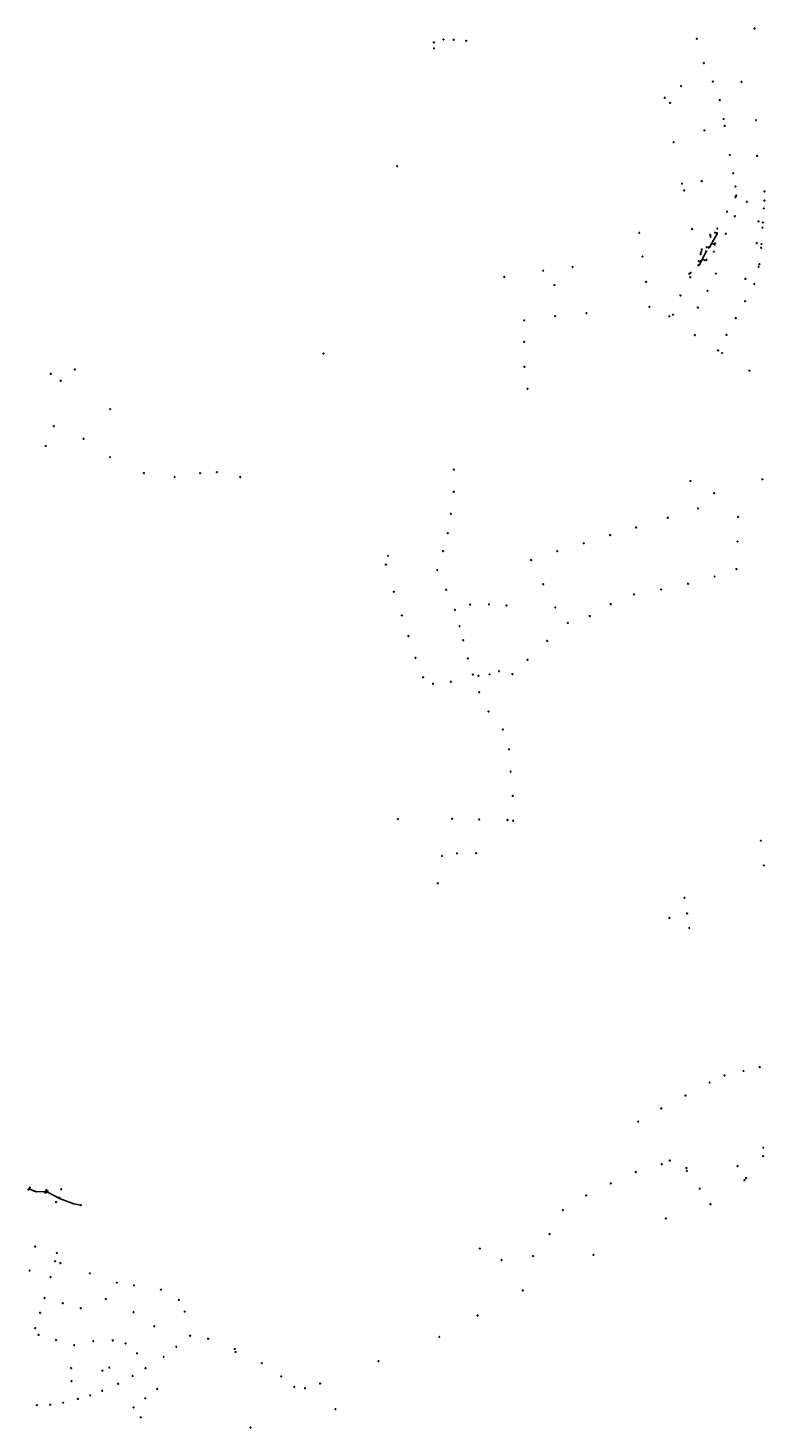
# Model space of a CAD drawing. Header units: metres. Extents: x 177672 to 188115, y 441569 to 447936.
# Tile 13 of 17: x 184074 to 185435, y 442752 to 445336. Entities that reach past the tile are written whole.
import ezdxf

# ---------------------------------------------------------------- set-up
doc = ezdxf.new("R2010")
doc.units = ezdxf.units.M

msp = doc.modelspace()

# ---------------------------------------------------------------- linework, layer by layer
at = {"layer": 'CON_BxH0x0mm'}
for p, q in [((185334.07, 444953.68), (185334.42, 444951.81)), ((185316.69, 444905.5), (185316.79, 444905.45)), ((184344.99, 444508.39), (184344.97, 444508.63))]:
    msp.add_line(p, q, dxfattribs=at)
at = {"layer": 'CON_BxH0x0mm', "linetype": 'Continuous'}
for points in [[(185316.115, 444918.757), (185316.79, 444918.317), (185317.181, 444919.017), (185316.482, 444919.409), (185315.558, 444919.94), (185315.95, 444920.612), (185317.293, 444923.018), (185317.685, 444923.69), (185318.033, 444927.778)], [(185295.062, 444882.608), (185296.196, 444883.846), (185297.119, 444884.097), (185297.819, 444883.706), (185297.959, 444883.985), (185298.127, 444884.321), (185297.875, 444884.461), (185297.651, 444884.573)]]:
    msp.add_lwpolyline(points, dxfattribs=at)
at = {"layer": 'CON_BxH160x160mm'}
for p, q in [((184075.72, 443192.63), (184077.12, 443193.72)), ((184077.12, 443193.72), (184077.35, 443195.24)), ((184108.09, 443190.57), (184108.34, 443188.69)), ((184108.08, 443187.6), (184108.34, 443188.69)), ((184132.29, 443176.02), (184132.33, 443176.14))]:
    msp.add_line(p, q, dxfattribs=at)
at = {"layer": 'CON_BxH160x160mm', "linetype": 'Continuous'}
for points in [[(185337.187, 444938.855), (185336.992, 444939.527), (185337.355, 444940.142), (185346.785, 444956.651), (185347.12, 444957.266), (185346.169, 444957.826)], [(185319.644, 444909.504), (185319.448, 444910.175), (185319.728, 444910.707), (185326.583, 444922.934), (185326.891, 444923.466), (185326.191, 444923.858)], [(185330.836, 444931.021), (185331.731, 444930.517), (185332.151, 444931.244), (185336.068, 444937.932), (185336.488, 444938.659), (185337.187, 444938.855)], [(185342.664, 444938.673), (185342.392, 444935.861), (185341.524, 444936.365), (185338.055, 444938.352), (185337.187, 444938.855)], [(185311.921, 444898.339), (185312.704, 444897.92), (185313.208, 444898.815), (185316.79, 444905.446)], [(185316.79, 444905.446), (185318.524, 444908.58), (185318.944, 444909.308), (185319.644, 444909.504)], [(185319.644, 444909.504), (185320.595, 444908.972), (185322.973, 444907.629), (185323.953, 444907.069), (185326.85, 444908.451)]]:
    msp.add_lwpolyline(points, dxfattribs=at)
at = {"layer": 'CON_BxH200x200mm'}
msp.add_line((184108.34, 443188.69), (184132.29, 443176.02), dxfattribs=at)
at = {"layer": 'CON_BxH200x200mm', "linetype": 'Continuous'}
for points in [[(184077.121, 443193.722), (184082.952, 443190.238), (184089.822, 443188.066), (184108.338, 443188.69)], [(184132.286, 443176.021), (184158.819, 443165.659), (184172.071, 443163.689)]]:
    msp.add_lwpolyline(points, dxfattribs=at)
at = {"layer": 'NOD_bollenbox'}
for centre in [(185326.85, 444908.45), (185295.06, 444882.61)]:
    msp.add_circle(centre, 0.8, dxfattribs=at)
at = {"layer": 'NOD_gemaal'}
for centre in [(184755.77, 445081.31), (185079.84, 444895.09), (184619.82, 444735.35), (184996.45, 444670.47), (185258.42, 443693.69), (185431.8, 443269.57), (185431.4, 443254), (184105.76, 443186.82), (184642.03, 442786.82), (184485.25, 442752.95)]:
    msp.add_circle(centre, 0.8, dxfattribs=at)
at = {"layer": 'NOD_infiltratiebox'}
for centre in [(185318.03, 444927.78), (185342.66, 444938.67)]:
    msp.add_circle(centre, 0.8, dxfattribs=at)
at = {"layer": 'NOD_infiltratieput'}
msp.add_circle((185333.92, 444954.47), 0.8, dxfattribs=at)
at = {"layer": 'NOD_inprikpunt_persl'}
for centre in [(184823.58, 445309.83), (185208.91, 444914.54), (185215.43, 444867.65), (185291.07, 443701.92), (184566.03, 442827.91), (184613.53, 442834.08), (184585.72, 442825.44)]:
    msp.add_circle(centre, 0.8, dxfattribs=at)
at = {"layer": 'NOD_inspectieput'}
for centre in [(184757.26, 443876.03), (184857.59, 443876.69), (184907.43, 443875.36), (184959.26, 443874.36), (184866.26, 443812.7), (184901.59, 443813.2), (184838.59, 443808.2), (184830.93, 443757.7)]:
    msp.add_circle(centre, 0.8, dxfattribs=at)
at = {"layer": 'NOD_inspectieput_dwa'}
for centre in [(184953.51, 444876.88), (185025.59, 444888.47), (185046.08, 444861.99), (184116.4, 444698.21), (184161.01, 444706.15), (184134.83, 444685.2), (184225.98, 444632.75), (184121.95, 444601.27), (184107, 444564.74), (184176.92, 444578.21), (184086.21, 443189.63), (184135.59, 443192.88), (184110.43, 443189.47), (184126.04, 443169.25), (184130.55, 443177.04)]:
    msp.add_circle(centre, 0.8, dxfattribs=at)
at = {"layer": 'NOD_inspectieput_gem'}
for centre in [(185415.63, 445335.55), (184841.4, 445315), (184860.3, 445314.6), (184883.25, 445312.85), (185309.02, 445316.58), (184823.79, 445298.74), (185322.18, 445271.58), (185338.62, 445237.44), (185391.53, 445236.77), (185249.78, 445207.54), (185279.81, 445229.24), (185259.75, 445198.06), (185351.45, 445203.36), (185358.39, 445168.36), (185360.62, 445155.69), (185418.29, 445166.27), (185323.11, 445147.49), (185266.27, 445125.53), (185370.22, 445101.97), (185420.3, 445100.13), (185318.17, 445053.83), (185376.12, 445068.38), (185281.7, 445049.18), (185285.79, 445036.48), (185380.47, 445043.73), (185381.91, 445026.99), (185434.1, 445034.71), (185380.23, 445024.18), (185401.23, 445015.51), (185432.72, 445003.53), (185433.72, 445017.82), (185364.76, 444997.46), (185379.38, 444988.96), (185430.91, 444977.41), (185202.87, 444958.33), (185300.37, 444965.15), (185342.56, 444958.76), (185346.89, 444966.28), (185362.47, 444956.46), (185430.42, 444967.76), (185327.33, 444931.73), (185340.67, 444923.51), (185427.96, 444930.77), (185428.43, 444937.61), (185312.51, 444906.06), (185423.2, 444895.31), (185424.55, 444900.35), (185296.51, 444876.4), (185344.17, 444882.93), (185328.73, 444851.06), (185415.19, 444863.75), (185221.46, 444821.69), (185278.83, 444842.84), (185310.99, 444820.26), (185398.06, 444832.15), (184990.34, 444796.77), (185047.42, 444804.41), (185105.37, 444810.07), (185258.49, 444804.11), (185265.25, 444807.24), (185380.9, 444800.93), (185305.45, 444769.59), (185363.94, 444769.91), (184990.46, 444757), (185348.3, 444741.23), (185355.8, 444736.47), (184990.66, 444711.06), (185406.19, 444703.8), (184225.64, 444544.14), (184288.2, 444514.79), (184392.08, 444514.59), (184423.09, 444516.5), (184860.58, 444521.3), (184466.12, 444507.39), (185297.1, 444500.16), (185430.05, 444503.28), (184860.53, 444480.29), (185341.23, 444477.47), (184854.86, 444439.34), (185255.32, 444432.38), (185311.2, 444449.48), (185385.16, 444433.95), (185197.3, 444414.5), (184849.3, 444403.86), (185100.26, 444385.11), (185148.88, 444400.41), (185384.13, 444388.46), (184738.94, 444362.08), (184840.5, 444370.71), (185003.04, 444354.3), (185051.25, 444370.7), (184735.02, 444345.99), (184829.98, 444335.68), (185382.08, 444337.69), (185025.48, 444309.58), (185292.92, 444310.45), (185341.94, 444323.93), (184749.71, 444295.72), (184846.12, 444299.32), (185193.07, 444290.95), (185243.23, 444299.99), (184764.49, 444252.1), (184862.64, 444262.12), (184890.84, 444272.14), (184925.36, 444272.27), (184957.82, 444270.56), (185047.81, 444266.63), (185111.44, 444250.89), (185150.1, 444272.91), (184871.16, 444232.01), (185070.9, 444238.23), (184776.52, 444214.01), (184877.77, 444206.29), (185032.97, 444204.98), (184789.88, 444173.97), (184886.44, 444172.72), (184943.79, 444148.99), (184996.41, 444170.2), (184803.66, 444137.84), (184822, 444125.9), (184855.12, 444129.52), (184895.66, 444142.78), (184905.93, 444140.62), (184926.25, 444143.34), (184968.54, 444143.69), (184907.44, 444110.3), (184924.48, 444074.86), (184951.11, 444041.49), (184962.3, 444005.12), (184965.34, 443963.8), (184969.21, 443918.81), (184970.2, 443873.1), (185427.2, 443836.26), (185432.78, 443790.74), (185286.32, 443730.67), (185295.19, 443675.09), (185360.23, 443402.94), (185395.16, 443411.08), (185425.2, 443418.25), (185332.71, 443389.77), (185287.99, 443365.69), (185243.3, 443342.06), (185200.87, 443317.55), (185258.97, 443245.83), (185196.32, 443224.62), (185244.19, 443239.09), (185289.83, 443231.91), (185290.76, 443226.49), (185150.03, 443203.56), (185314.31, 443193.95), (185396.96, 443209.39), (185400, 443213.53), (185104.6, 443181.28), (185334.13, 443165.18), (185061.83, 443154.46), (185252.07, 443139.08), (184087.71, 443087.03), (185037.16, 443110.04), (184127.62, 443075.14), (184908.39, 443083.53), (184948.5, 443061.99), (185006.82, 443069.45), (185118.29, 443071.69), (184077.42, 443042.8), (184124.48, 443059.95), (184134.17, 443056.51), (184188.69, 443037.67), (184116, 443030.72), (184238.31, 443020.44), (184269.95, 443015.5), (184104.92, 442992.05), (184218.24, 442990.14), (184319.59, 443007.53), (184352.94, 442988.5), (184988.04, 443006.04), (184096.51, 442964.8), (184138.48, 442982.39), (184171.59, 442973.13), (184269.11, 442965.99), (184363.71, 442966.9), (184904.25, 442959.57), (184087.73, 442936.42), (184307.45, 442940.08), (184093.74, 442923.93), (184126.09, 442914.33), (184194.94, 442912.55), (184230.84, 442913.82), (184254.55, 442908.31), (184373.58, 442922.46), (184406.81, 442916.89), (184833.69, 442920.45), (184159.71, 442905.08), (184275.69, 442889.98), (184324.78, 442883.54), (184348.12, 442902.14), (184456.02, 442897.89), (184457.46, 442892.44), (184153.82, 442862.66), (184211.61, 442858.02), (184224.49, 442863.57), (184291.29, 442862.45), (184506.02, 442871.86), (184721.62, 442875.32), (184154.73, 442838.6), (184240.96, 442833.86), (184267.56, 442848.3), (184541.78, 442847.49), (184166.36, 442805.75), (184189.2, 442812.47), (184211.47, 442820.82), (184290.94, 442806.94), (184312.9, 442824.39), (184090.76, 442794.33), (184115.26, 442795.08), (184139.19, 442798.88), (184269.25, 442790.22), (184282.52, 442771.88)]:
    msp.add_circle(centre, 0.8, dxfattribs=at)
at = {"layer": 'NOD_interne_overstor'}
msp.add_circle((185384.37, 443235.63), 0.8, dxfattribs=at)
at = {"layer": 'NOD_kolk'}
for centre in [(185334.57, 444951.02), (185346.17, 444957.83), (185326.19, 444923.86), (185330.84, 444931.02), (185311.92, 444898.34), (185315.98, 444905.87), (185316.11, 444918.76), (185297.65, 444884.57), (184075.09, 443192.14), (184077.47, 443196.03), (184107.98, 443191.37), (184107.89, 443186.82), (184132.63, 443176.88)]:
    msp.add_circle(centre, 0.8, dxfattribs=at)
at = {"layer": 'NOD_onbekend'}
for centre in [(184988.03, 443006.03), (184721.63, 442875.31)]:
    msp.add_circle(centre, 0.8, dxfattribs=at)
at = {"layer": 'NOD_roosterput'}
msp.add_circle((184345.04, 444507.83), 0.8, dxfattribs=at)
at = {"layer": 'NOD_uitlaat_lozingsw'}
for centre in [(185423.06, 444979.29), (185419.8, 444939.26), (185398.76, 444873.2), (184172.07, 443163.69)]:
    msp.add_circle(centre, 0.8, dxfattribs=at)
at = {"layer": 'straatkolk'}
msp.add_circle((184107.98, 443191.37), 0.4, dxfattribs=at)
at = {"layer": 'trottoirkolk'}
for centre in [(185326.19, 444923.86), (185311.92, 444898.34), (185315.98, 444905.87), (184075.09, 443192.14)]:
    msp.add_circle(centre, 0.4, dxfattribs=at)

# ---------------------------------------------------------------- texts
at = {"layer": 'KO_NUMMER'}
for s, p in [('15981', (185326.99, 444923.86)), ('15979', (185312.72, 444898.34)), ('15980', (185316.78, 444905.87)), ('15884', (184075.89, 443192.14)), ('15865', (184108.79, 443191.37))]:
    msp.add_text(s, height=0.9, dxfattribs=at).set_placement(p)

doc.saveas('drawing.dxf')
